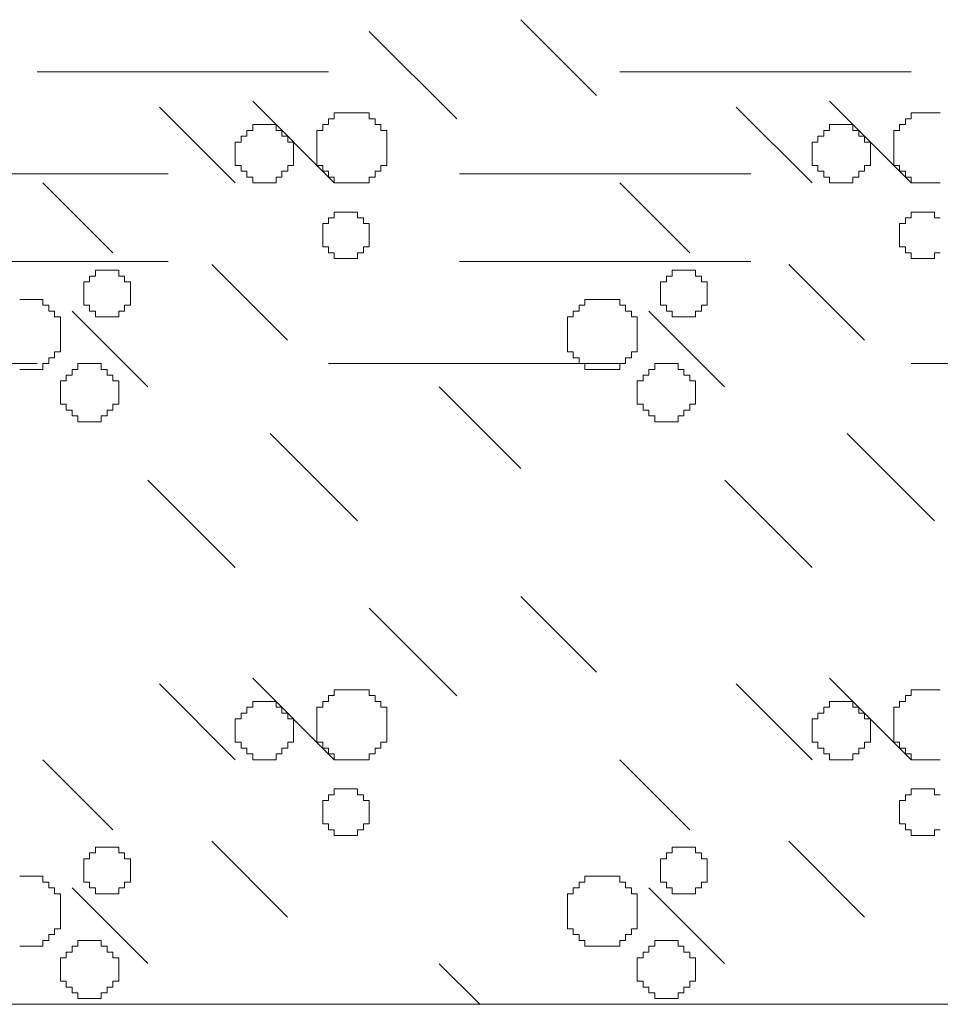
# Model space of a CAD drawing. Header units: millimetres. Extents: x -2274 to 12297, y -16157 to 26321.
# Tile 214 of 256: x -1425 to -1393, y 250 to 284. Entities that reach past the tile are written whole.
import ezdxf

# ---------------------------------------------------------------- set-up
doc = ezdxf.new("R2010")
doc.units = ezdxf.units.MM
doc.linetypes.add('4002', pattern=[2, 1, -1])
doc.layers.add('- niebieska cienka - izolacja', color=120, linetype='Continuous')
doc.layers.add('- niebieska gruba', color=161, linetype='Continuous')
doc.layers.add('DO USU', color=7, linetype='Continuous', true_color=0x969696)

msp = doc.modelspace()

# ---------------------------------------------------------------- linework, layer by layer
at = {"layer": '- niebieska cienka - izolacja', "color": 253, "linetype": 'Continuous', "lineweight": 13}
for p, q in [((-1407.397, 283.795), (-1404.797, 281.195)), ((-1407.397, 283.795), (-1404.797, 281.195)), ((-1412.595, 283.393), (-1409.595, 280.393)), ((-1412.595, 283.393), (-1409.595, 280.393)), ((-1416.595, 280.993), (-1413.795, 278.193)), ((-1416.595, 280.993), (-1413.795, 278.193)), ((-1396.795, 280.993), (-1393.995, 278.193)), ((-1396.795, 280.993), (-1393.995, 278.193)), ((-1419.797, 280.795), (-1417.197, 278.195)), ((-1419.797, 280.795), (-1417.197, 278.195)), ((-1413.795, 280.394), (-1413.795, 280.594)), ((-1413.795, 280.594), (-1413.595, 280.594)), ((-1413.595, 280.594), (-1413.395, 280.594)), ((-1413.395, 280.594), (-1413.195, 280.594)), ((-1413.195, 280.594), (-1412.995, 280.594)), ((-1412.995, 280.594), (-1412.795, 280.594)), ((-1412.795, 280.594), (-1412.595, 280.594)), ((-1412.595, 280.394), (-1412.595, 280.594)), ((-1399.997, 280.795), (-1397.397, 278.195)), ((-1399.997, 280.795), (-1397.397, 278.195)), ((-1393.995, 280.394), (-1393.995, 280.594)), ((-1393.995, 280.594), (-1393.795, 280.594)), ((-1393.795, 280.594), (-1393.595, 280.594)), ((-1393.595, 280.594), (-1393.395, 280.594)), ((-1393.395, 280.594), (-1393.195, 280.594)), ((-1393.195, 280.594), (-1392.995, 280.594)), ((-1416.595, 280.194), (-1416.395, 280.194)), ((-1416.595, 279.994), (-1416.595, 280.194)), ((-1416.395, 280.194), (-1416.195, 280.194)), ((-1416.195, 280.194), (-1415.995, 280.194)), ((-1415.995, 280.194), (-1415.795, 280.194)), ((-1415.795, 279.994), (-1415.795, 280.194)), ((-1414.195, 279.994), (-1414.195, 280.194)), ((-1414.195, 280.194), (-1413.995, 280.194)), ((-1413.995, 280.194), (-1413.995, 280.394)), ((-1413.995, 280.394), (-1413.795, 280.394)), ((-1412.595, 280.394), (-1412.395, 280.394)), ((-1412.395, 280.194), (-1412.395, 280.394)), ((-1412.395, 280.194), (-1412.195, 280.194)), ((-1412.195, 279.994), (-1412.195, 280.194)), ((-1396.795, 280.194), (-1396.595, 280.194)), ((-1396.795, 279.994), (-1396.795, 280.194)), ((-1396.595, 280.194), (-1396.395, 280.194)), ((-1396.395, 280.194), (-1396.195, 280.194)), ((-1396.195, 280.194), (-1395.995, 280.194)), ((-1395.995, 279.994), (-1395.995, 280.194)), ((-1394.395, 279.994), (-1394.395, 280.194)), ((-1394.395, 280.194), (-1394.195, 280.194)), ((-1394.195, 280.194), (-1394.195, 280.394)), ((-1394.195, 280.394), (-1393.995, 280.394)), ((-1416.795, 279.994), (-1416.595, 279.994)), ((-1416.795, 279.794), (-1416.795, 279.994)), ((-1415.795, 279.994), (-1415.595, 279.994)), ((-1415.595, 279.794), (-1415.595, 279.994)), ((-1414.395, 279.794), (-1414.395, 279.994)), ((-1414.395, 279.994), (-1414.195, 279.994)), ((-1412.195, 279.994), (-1411.995, 279.994)), ((-1411.995, 279.794), (-1411.995, 279.994)), ((-1396.995, 279.994), (-1396.795, 279.994)), ((-1396.995, 279.794), (-1396.995, 279.994)), ((-1395.995, 279.994), (-1395.795, 279.994)), ((-1395.795, 279.794), (-1395.795, 279.994)), ((-1394.595, 279.794), (-1394.595, 279.994)), ((-1394.595, 279.994), (-1394.395, 279.994)), ((-1417.195, 279.594), (-1416.995, 279.594)), ((-1417.195, 279.394), (-1417.195, 279.594)), ((-1416.995, 279.594), (-1416.995, 279.794)), ((-1416.995, 279.794), (-1416.795, 279.794)), ((-1415.595, 279.794), (-1415.395, 279.794)), ((-1415.395, 279.594), (-1415.395, 279.794)), ((-1415.395, 279.594), (-1415.195, 279.594)), ((-1415.195, 279.394), (-1415.195, 279.594)), ((-1414.395, 279.594), (-1414.395, 279.794)), ((-1414.395, 279.394), (-1414.395, 279.594)), ((-1411.995, 279.594), (-1411.995, 279.794)), ((-1411.995, 279.394), (-1411.995, 279.594)), ((-1397.395, 279.594), (-1397.195, 279.594)), ((-1397.395, 279.394), (-1397.395, 279.594)), ((-1397.195, 279.594), (-1397.195, 279.794)), ((-1397.195, 279.794), (-1396.995, 279.794)), ((-1395.795, 279.794), (-1395.595, 279.794)), ((-1395.595, 279.594), (-1395.595, 279.794)), ((-1395.595, 279.594), (-1395.395, 279.594)), ((-1395.395, 279.394), (-1395.395, 279.594)), ((-1394.595, 279.594), (-1394.595, 279.794)), ((-1394.595, 279.394), (-1394.595, 279.594)), ((-1417.195, 279.194), (-1417.195, 279.394)), ((-1417.195, 278.994), (-1417.195, 279.194)), ((-1415.195, 279.194), (-1415.195, 279.394)), ((-1415.195, 278.994), (-1415.195, 279.194)), ((-1414.395, 279.194), (-1414.395, 279.394)), ((-1414.395, 278.994), (-1414.395, 279.194)), ((-1411.995, 279.194), (-1411.995, 279.394)), ((-1411.995, 278.994), (-1411.995, 279.194)), ((-1397.395, 279.194), (-1397.395, 279.394)), ((-1397.395, 278.994), (-1397.395, 279.194)), ((-1395.395, 279.194), (-1395.395, 279.394)), ((-1395.395, 278.994), (-1395.395, 279.194)), ((-1394.595, 279.194), (-1394.595, 279.394)), ((-1394.595, 278.994), (-1394.595, 279.194)), ((-1417.195, 278.794), (-1417.195, 278.994)), ((-1415.195, 278.794), (-1415.195, 278.994)), ((-1414.395, 278.794), (-1414.395, 278.994)), ((-1411.995, 278.794), (-1411.995, 278.994)), ((-1397.395, 278.794), (-1397.395, 278.994)), ((-1395.395, 278.794), (-1395.395, 278.994)), ((-1394.595, 278.794), (-1394.595, 278.994)), ((-1417.195, 278.794), (-1416.995, 278.794)), ((-1416.995, 278.594), (-1416.995, 278.794)), ((-1416.995, 278.594), (-1416.795, 278.594)), ((-1416.795, 278.394), (-1416.795, 278.594)), ((-1415.595, 278.394), (-1415.595, 278.594)), ((-1415.595, 278.594), (-1415.395, 278.594)), ((-1415.395, 278.594), (-1415.395, 278.794)), ((-1415.395, 278.794), (-1415.195, 278.794)), ((-1414.395, 278.794), (-1414.195, 278.794)), ((-1414.195, 278.594), (-1414.195, 278.794)), ((-1414.195, 278.594), (-1413.995, 278.594)), ((-1413.995, 278.394), (-1413.995, 278.594)), ((-1412.395, 278.594), (-1412.195, 278.594)), ((-1412.395, 278.394), (-1412.395, 278.594)), ((-1412.195, 278.794), (-1411.995, 278.794)), ((-1412.195, 278.594), (-1412.195, 278.794)), ((-1397.395, 278.794), (-1397.195, 278.794)), ((-1397.195, 278.594), (-1397.195, 278.794)), ((-1397.195, 278.594), (-1396.995, 278.594)), ((-1396.995, 278.394), (-1396.995, 278.594)), ((-1395.795, 278.394), (-1395.795, 278.594)), ((-1395.795, 278.594), (-1395.595, 278.594)), ((-1395.595, 278.594), (-1395.595, 278.794)), ((-1395.595, 278.794), (-1395.395, 278.794)), ((-1394.595, 278.794), (-1394.395, 278.794)), ((-1394.395, 278.594), (-1394.395, 278.794)), ((-1394.395, 278.594), (-1394.195, 278.594)), ((-1394.195, 278.394), (-1394.195, 278.594)), ((-1423.795, 278.193), (-1421.395, 275.793)), ((-1423.795, 278.193), (-1421.395, 275.793)), ((-1416.795, 278.394), (-1416.595, 278.394)), ((-1416.595, 278.194), (-1416.595, 278.394)), ((-1416.595, 278.194), (-1416.395, 278.194)), ((-1416.395, 278.194), (-1416.195, 278.194)), ((-1416.195, 278.194), (-1415.995, 278.194)), ((-1415.995, 278.194), (-1415.795, 278.194)), ((-1415.795, 278.194), (-1415.795, 278.394)), ((-1415.795, 278.394), (-1415.595, 278.394)), ((-1413.995, 278.394), (-1413.795, 278.394)), ((-1413.795, 278.194), (-1413.795, 278.394)), ((-1413.795, 278.194), (-1413.595, 278.194)), ((-1413.595, 278.194), (-1413.395, 278.194)), ((-1413.395, 278.194), (-1413.195, 278.194)), ((-1413.195, 278.194), (-1412.995, 278.194)), ((-1412.995, 278.194), (-1412.795, 278.194)), ((-1412.795, 278.194), (-1412.595, 278.194)), ((-1412.595, 278.394), (-1412.395, 278.394)), ((-1412.595, 278.194), (-1412.595, 278.394)), ((-1403.995, 278.193), (-1401.595, 275.793)), ((-1403.995, 278.193), (-1401.595, 275.793)), ((-1396.995, 278.394), (-1396.795, 278.394)), ((-1396.795, 278.194), (-1396.795, 278.394)), ((-1396.795, 278.194), (-1396.595, 278.194)), ((-1396.595, 278.194), (-1396.395, 278.194)), ((-1396.395, 278.194), (-1396.195, 278.194)), ((-1396.195, 278.194), (-1395.995, 278.194)), ((-1395.995, 278.194), (-1395.995, 278.394)), ((-1395.995, 278.394), (-1395.795, 278.394)), ((-1394.195, 278.394), (-1393.995, 278.394)), ((-1393.995, 278.194), (-1393.995, 278.394)), ((-1393.995, 278.194), (-1393.795, 278.194)), ((-1393.795, 278.194), (-1393.595, 278.194)), ((-1393.595, 278.194), (-1393.395, 278.194)), ((-1393.395, 278.194), (-1393.195, 278.194)), ((-1393.195, 278.194), (-1392.995, 278.194)), ((-1413.795, 276.994), (-1413.795, 277.194)), ((-1413.795, 277.194), (-1413.595, 277.194)), ((-1413.595, 277.194), (-1413.395, 277.194)), ((-1413.395, 277.194), (-1413.195, 277.194)), ((-1413.195, 277.194), (-1412.995, 277.194)), ((-1412.995, 276.994), (-1412.995, 277.194)), ((-1393.995, 276.994), (-1393.995, 277.194)), ((-1393.995, 277.194), (-1393.795, 277.194)), ((-1393.795, 277.194), (-1393.595, 277.194)), ((-1393.595, 277.194), (-1393.395, 277.194)), ((-1393.395, 277.194), (-1393.195, 277.194)), ((-1393.195, 276.994), (-1393.195, 277.194)), ((-1414.195, 276.594), (-1414.195, 276.794)), ((-1414.195, 276.794), (-1413.995, 276.794)), ((-1413.995, 276.994), (-1413.795, 276.994)), ((-1413.995, 276.794), (-1413.995, 276.994)), ((-1412.995, 276.994), (-1412.795, 276.994)), ((-1412.795, 276.794), (-1412.795, 276.994)), ((-1412.795, 276.794), (-1412.595, 276.794)), ((-1412.595, 276.594), (-1412.595, 276.794)), ((-1394.395, 276.594), (-1394.395, 276.794)), ((-1394.395, 276.794), (-1394.195, 276.794)), ((-1394.195, 276.994), (-1393.995, 276.994)), ((-1394.195, 276.794), (-1394.195, 276.994)), ((-1393.195, 276.994), (-1392.995, 276.994)), ((-1414.195, 276.394), (-1414.195, 276.594)), ((-1412.595, 276.394), (-1412.595, 276.594)), ((-1394.395, 276.394), (-1394.395, 276.594)), ((-1414.195, 276.194), (-1414.195, 276.394)), ((-1414.195, 275.994), (-1414.195, 276.194)), ((-1412.595, 276.194), (-1412.595, 276.394)), ((-1412.595, 275.994), (-1412.595, 276.194)), ((-1394.395, 276.194), (-1394.395, 276.394)), ((-1394.395, 275.994), (-1394.395, 276.194)), ((-1414.195, 275.994), (-1413.995, 275.994)), ((-1413.995, 275.794), (-1413.995, 275.994)), ((-1413.995, 275.794), (-1413.795, 275.794)), ((-1413.795, 275.594), (-1413.795, 275.794)), ((-1412.995, 275.794), (-1412.795, 275.794)), ((-1412.995, 275.594), (-1412.995, 275.794)), ((-1412.795, 275.994), (-1412.595, 275.994)), ((-1412.795, 275.794), (-1412.795, 275.994)), ((-1394.395, 275.994), (-1394.195, 275.994)), ((-1394.195, 275.794), (-1394.195, 275.994)), ((-1394.195, 275.794), (-1393.995, 275.794)), ((-1393.995, 275.594), (-1393.995, 275.794)), ((-1393.195, 275.794), (-1392.995, 275.794)), ((-1393.195, 275.594), (-1393.195, 275.794)), ((-1413.795, 275.594), (-1413.595, 275.594)), ((-1413.595, 275.594), (-1413.395, 275.594)), ((-1413.395, 275.594), (-1413.195, 275.594)), ((-1413.195, 275.594), (-1412.995, 275.594)), ((-1393.995, 275.594), (-1393.795, 275.594)), ((-1393.795, 275.594), (-1393.595, 275.594)), ((-1393.595, 275.594), (-1393.395, 275.594)), ((-1393.395, 275.594), (-1393.195, 275.594)), ((-1421.995, 274.994), (-1421.995, 275.194)), ((-1421.995, 275.194), (-1421.795, 275.194)), ((-1421.795, 275.194), (-1421.595, 275.194)), ((-1421.595, 275.194), (-1421.395, 275.194)), ((-1421.395, 275.194), (-1421.195, 275.194)), ((-1421.195, 274.994), (-1421.195, 275.194)), ((-1417.997, 275.395), (-1415.397, 272.795)), ((-1417.997, 275.395), (-1415.397, 272.795)), ((-1402.195, 274.994), (-1402.195, 275.194)), ((-1402.195, 275.194), (-1401.995, 275.194)), ((-1401.995, 275.194), (-1401.795, 275.194)), ((-1401.795, 275.194), (-1401.595, 275.194)), ((-1401.595, 275.194), (-1401.395, 275.194)), ((-1401.395, 274.994), (-1401.395, 275.194)), ((-1398.197, 275.395), (-1395.597, 272.795)), ((-1398.197, 275.395), (-1395.597, 272.795)), ((-1422.395, 274.594), (-1422.395, 274.794)), ((-1422.395, 274.794), (-1422.195, 274.794)), ((-1422.195, 274.994), (-1421.995, 274.994)), ((-1422.195, 274.794), (-1422.195, 274.994)), ((-1421.195, 274.994), (-1420.995, 274.994)), ((-1420.995, 274.794), (-1420.995, 274.994)), ((-1420.995, 274.794), (-1420.795, 274.794)), ((-1420.795, 274.594), (-1420.795, 274.794)), ((-1402.595, 274.594), (-1402.595, 274.794)), ((-1402.595, 274.794), (-1402.395, 274.794)), ((-1402.395, 274.994), (-1402.195, 274.994)), ((-1402.395, 274.794), (-1402.395, 274.994)), ((-1401.395, 274.994), (-1401.195, 274.994)), ((-1401.195, 274.794), (-1401.195, 274.994)), ((-1401.195, 274.794), (-1400.995, 274.794)), ((-1400.995, 274.594), (-1400.995, 274.794)), ((-1422.395, 274.394), (-1422.395, 274.594)), ((-1420.795, 274.394), (-1420.795, 274.594)), ((-1402.595, 274.394), (-1402.595, 274.594)), ((-1400.995, 274.394), (-1400.995, 274.594)), ((-1424.595, 274.194), (-1424.395, 274.194)), ((-1424.395, 274.194), (-1424.195, 274.194)), ((-1424.195, 274.194), (-1423.995, 274.194)), ((-1423.995, 274.194), (-1423.795, 274.194)), ((-1423.795, 273.994), (-1423.795, 274.194)), ((-1422.395, 274.194), (-1422.395, 274.394)), ((-1422.395, 273.994), (-1422.395, 274.194)), ((-1420.795, 274.194), (-1420.795, 274.394)), ((-1420.795, 273.994), (-1420.795, 274.194)), ((-1405.195, 273.994), (-1405.195, 274.194)), ((-1405.195, 274.194), (-1404.995, 274.194)), ((-1404.995, 274.194), (-1404.795, 274.194)), ((-1404.795, 274.194), (-1404.595, 274.194)), ((-1404.595, 274.194), (-1404.395, 274.194)), ((-1404.395, 274.194), (-1404.195, 274.194)), ((-1404.195, 274.194), (-1403.995, 274.194)), ((-1403.995, 273.994), (-1403.995, 274.194)), ((-1402.595, 274.194), (-1402.595, 274.394)), ((-1402.595, 273.994), (-1402.595, 274.194)), ((-1400.995, 274.194), (-1400.995, 274.394)), ((-1400.995, 273.994), (-1400.995, 274.194)), ((-1423.795, 273.994), (-1423.595, 273.994)), ((-1423.595, 273.794), (-1423.595, 273.994)), ((-1423.595, 273.794), (-1423.395, 273.794)), ((-1423.395, 273.594), (-1423.395, 273.794)), ((-1422.797, 273.795), (-1420.197, 271.195)), ((-1422.797, 273.795), (-1420.197, 271.195)), ((-1422.395, 273.994), (-1422.195, 273.994)), ((-1422.195, 273.794), (-1422.195, 273.994)), ((-1422.195, 273.794), (-1421.995, 273.794)), ((-1421.995, 273.594), (-1421.995, 273.794)), ((-1421.195, 273.794), (-1420.995, 273.794)), ((-1421.195, 273.594), (-1421.195, 273.794)), ((-1420.995, 273.994), (-1420.795, 273.994)), ((-1420.995, 273.794), (-1420.995, 273.994)), ((-1405.595, 273.594), (-1405.595, 273.794)), ((-1405.595, 273.794), (-1405.395, 273.794)), ((-1405.395, 273.794), (-1405.395, 273.994)), ((-1405.395, 273.994), (-1405.195, 273.994)), ((-1403.995, 273.994), (-1403.795, 273.994)), ((-1403.795, 273.794), (-1403.795, 273.994)), ((-1403.795, 273.794), (-1403.595, 273.794)), ((-1403.595, 273.594), (-1403.595, 273.794)), ((-1402.997, 273.795), (-1400.397, 271.195)), ((-1402.997, 273.795), (-1400.397, 271.195)), ((-1402.595, 273.994), (-1402.395, 273.994)), ((-1402.395, 273.794), (-1402.395, 273.994)), ((-1402.395, 273.794), (-1402.195, 273.794)), ((-1402.195, 273.594), (-1402.195, 273.794)), ((-1401.395, 273.794), (-1401.195, 273.794)), ((-1401.395, 273.594), (-1401.395, 273.794)), ((-1401.195, 273.994), (-1400.995, 273.994)), ((-1401.195, 273.794), (-1401.195, 273.994)), ((-1423.395, 273.594), (-1423.195, 273.594)), ((-1423.195, 273.394), (-1423.195, 273.594)), ((-1421.995, 273.594), (-1421.795, 273.594)), ((-1421.795, 273.594), (-1421.595, 273.594)), ((-1421.595, 273.594), (-1421.395, 273.594)), ((-1421.395, 273.594), (-1421.195, 273.594)), ((-1405.795, 273.394), (-1405.795, 273.594)), ((-1405.795, 273.594), (-1405.595, 273.594)), ((-1403.595, 273.594), (-1403.395, 273.594)), ((-1403.395, 273.394), (-1403.395, 273.594)), ((-1402.195, 273.594), (-1401.995, 273.594)), ((-1401.995, 273.594), (-1401.795, 273.594)), ((-1401.795, 273.594), (-1401.595, 273.594)), ((-1401.595, 273.594), (-1401.395, 273.594)), ((-1423.195, 273.194), (-1423.195, 273.394)), ((-1423.195, 272.994), (-1423.195, 273.194)), ((-1405.795, 273.194), (-1405.795, 273.394)), ((-1405.795, 272.994), (-1405.795, 273.194)), ((-1403.395, 273.194), (-1403.395, 273.394)), ((-1403.395, 272.994), (-1403.395, 273.194)), ((-1423.195, 272.794), (-1423.195, 272.994)), ((-1423.195, 272.594), (-1423.195, 272.794)), ((-1405.795, 272.794), (-1405.795, 272.994)), ((-1405.795, 272.594), (-1405.795, 272.794)), ((-1403.395, 272.794), (-1403.395, 272.994)), ((-1403.395, 272.594), (-1403.395, 272.794)), ((-1423.395, 272.394), (-1423.195, 272.394)), ((-1423.395, 272.194), (-1423.395, 272.394)), ((-1423.195, 272.394), (-1423.195, 272.594)), ((-1405.795, 272.394), (-1405.795, 272.594)), ((-1405.795, 272.394), (-1405.595, 272.394)), ((-1405.595, 272.194), (-1405.595, 272.394)), ((-1403.595, 272.394), (-1403.395, 272.394)), ((-1403.595, 272.194), (-1403.595, 272.394)), ((-1403.395, 272.394), (-1403.395, 272.594)), ((-1423.595, 272.194), (-1423.395, 272.194)), ((-1423.595, 271.994), (-1423.595, 272.194)), ((-1405.595, 272.194), (-1405.395, 272.194)), ((-1405.395, 271.994), (-1405.395, 272.194)), ((-1403.795, 272.194), (-1403.595, 272.194)), ((-1403.795, 271.994), (-1403.795, 272.194)), ((-1424.595, 271.794), (-1424.395, 271.794)), ((-1424.395, 271.794), (-1424.195, 271.794)), ((-1424.195, 271.794), (-1423.995, 271.794)), ((-1423.995, 271.794), (-1423.795, 271.794)), ((-1423.795, 271.994), (-1423.595, 271.994)), ((-1423.795, 271.794), (-1423.795, 271.994)), ((-1422.795, 271.794), (-1422.595, 271.794)), ((-1422.795, 271.594), (-1422.795, 271.794)), ((-1422.595, 271.994), (-1422.395, 271.994)), ((-1422.595, 271.794), (-1422.595, 271.994)), ((-1422.395, 271.994), (-1422.195, 271.994)), ((-1422.195, 271.994), (-1421.995, 271.994)), ((-1421.995, 271.994), (-1421.795, 271.994)), ((-1421.795, 271.794), (-1421.795, 271.994)), ((-1421.795, 271.794), (-1421.595, 271.794)), ((-1421.595, 271.594), (-1421.595, 271.794)), ((-1405.395, 271.994), (-1405.195, 271.994)), ((-1405.195, 271.794), (-1405.195, 271.994)), ((-1405.195, 271.794), (-1404.995, 271.794)), ((-1404.995, 271.794), (-1404.795, 271.794)), ((-1404.795, 271.794), (-1404.595, 271.794)), ((-1404.595, 271.794), (-1404.395, 271.794)), ((-1404.395, 271.794), (-1404.195, 271.794)), ((-1404.195, 271.794), (-1403.995, 271.794)), ((-1403.995, 271.994), (-1403.795, 271.994)), ((-1403.995, 271.794), (-1403.995, 271.994)), ((-1402.995, 271.794), (-1402.795, 271.794)), ((-1402.995, 271.594), (-1402.995, 271.794)), ((-1402.795, 271.994), (-1402.595, 271.994)), ((-1402.795, 271.794), (-1402.795, 271.994)), ((-1402.595, 271.994), (-1402.395, 271.994)), ((-1402.395, 271.994), (-1402.195, 271.994)), ((-1402.195, 271.994), (-1401.995, 271.994)), ((-1401.995, 271.794), (-1401.995, 271.994)), ((-1401.995, 271.794), (-1401.795, 271.794)), ((-1401.795, 271.594), (-1401.795, 271.794)), ((-1423.195, 271.394), (-1422.995, 271.394)), ((-1423.195, 271.194), (-1423.195, 271.394)), ((-1422.995, 271.394), (-1422.995, 271.594)), ((-1422.995, 271.594), (-1422.795, 271.594)), ((-1421.595, 271.594), (-1421.395, 271.594)), ((-1421.395, 271.394), (-1421.395, 271.594)), ((-1421.395, 271.394), (-1421.195, 271.394)), ((-1421.195, 271.194), (-1421.195, 271.394)), ((-1403.395, 271.394), (-1403.195, 271.394)), ((-1403.395, 271.194), (-1403.395, 271.394)), ((-1403.195, 271.394), (-1403.195, 271.594)), ((-1403.195, 271.594), (-1402.995, 271.594)), ((-1401.795, 271.594), (-1401.595, 271.594)), ((-1401.595, 271.394), (-1401.595, 271.594)), ((-1401.595, 271.394), (-1401.395, 271.394)), ((-1401.395, 271.194), (-1401.395, 271.394)), ((-1423.195, 270.994), (-1423.195, 271.194)), ((-1421.195, 270.994), (-1421.195, 271.194)), ((-1410.195, 271.193), (-1407.395, 268.393)), ((-1410.195, 271.193), (-1407.395, 268.393)), ((-1403.395, 270.994), (-1403.395, 271.194)), ((-1401.395, 270.994), (-1401.395, 271.194)), ((-1423.195, 270.794), (-1423.195, 270.994)), ((-1423.195, 270.594), (-1423.195, 270.794)), ((-1421.195, 270.794), (-1421.195, 270.994)), ((-1421.195, 270.594), (-1421.195, 270.794)), ((-1403.395, 270.794), (-1403.395, 270.994)), ((-1403.395, 270.594), (-1403.395, 270.794)), ((-1401.395, 270.794), (-1401.395, 270.994)), ((-1401.395, 270.594), (-1401.395, 270.794)), ((-1423.195, 270.594), (-1422.995, 270.594)), ((-1422.995, 270.394), (-1422.995, 270.594)), ((-1422.995, 270.394), (-1422.795, 270.394)), ((-1422.795, 270.194), (-1422.795, 270.394)), ((-1421.595, 270.194), (-1421.595, 270.394)), ((-1421.595, 270.394), (-1421.395, 270.394)), ((-1421.395, 270.394), (-1421.395, 270.594)), ((-1421.395, 270.594), (-1421.195, 270.594)), ((-1403.395, 270.594), (-1403.195, 270.594)), ((-1403.195, 270.394), (-1403.195, 270.594)), ((-1403.195, 270.394), (-1402.995, 270.394)), ((-1402.995, 270.194), (-1402.995, 270.394)), ((-1401.795, 270.194), (-1401.795, 270.394)), ((-1401.795, 270.394), (-1401.595, 270.394)), ((-1401.595, 270.394), (-1401.595, 270.594)), ((-1401.595, 270.594), (-1401.395, 270.594)), ((-1422.795, 270.194), (-1422.595, 270.194)), ((-1422.595, 269.994), (-1422.595, 270.194)), ((-1421.795, 269.994), (-1421.795, 270.194)), ((-1421.795, 270.194), (-1421.595, 270.194)), ((-1402.995, 270.194), (-1402.795, 270.194)), ((-1402.795, 269.994), (-1402.795, 270.194)), ((-1401.995, 269.994), (-1401.995, 270.194)), ((-1401.995, 270.194), (-1401.795, 270.194)), ((-1422.595, 269.994), (-1422.395, 269.994)), ((-1422.395, 269.994), (-1422.195, 269.994)), ((-1422.195, 269.994), (-1421.995, 269.994)), ((-1421.995, 269.994), (-1421.795, 269.994)), ((-1402.795, 269.994), (-1402.595, 269.994)), ((-1402.595, 269.994), (-1402.395, 269.994)), ((-1402.395, 269.994), (-1402.195, 269.994)), ((-1402.195, 269.994), (-1401.995, 269.994)), ((-1415.995, 269.593), (-1412.995, 266.593)), ((-1415.995, 269.593), (-1412.995, 266.593)), ((-1396.195, 269.593), (-1393.195, 266.593)), ((-1396.195, 269.593), (-1393.195, 266.593)), ((-1420.195, 267.993), (-1417.195, 264.993)), ((-1420.195, 267.993), (-1417.195, 264.993)), ((-1400.395, 267.993), (-1397.395, 264.993)), ((-1400.395, 267.993), (-1397.395, 264.993)), ((-1407.397, 263.995), (-1404.797, 261.395)), ((-1407.397, 263.995), (-1404.797, 261.395)), ((-1412.595, 263.593), (-1409.595, 260.593)), ((-1412.595, 263.593), (-1409.595, 260.593)), ((-1419.797, 260.995), (-1417.197, 258.395)), ((-1419.797, 260.995), (-1417.197, 258.395)), ((-1416.595, 261.193), (-1413.795, 258.393)), ((-1416.595, 261.193), (-1413.795, 258.393)), ((-1399.997, 260.995), (-1397.397, 258.395)), ((-1399.997, 260.995), (-1397.397, 258.395)), ((-1396.795, 261.193), (-1393.995, 258.393)), ((-1396.795, 261.193), (-1393.995, 258.393)), ((-1413.995, 260.394), (-1413.995, 260.594)), ((-1413.995, 260.594), (-1413.795, 260.594)), ((-1413.795, 260.594), (-1413.795, 260.794)), ((-1413.795, 260.794), (-1413.595, 260.794)), ((-1413.595, 260.794), (-1413.395, 260.794)), ((-1413.395, 260.794), (-1413.195, 260.794)), ((-1413.195, 260.794), (-1412.995, 260.794)), ((-1412.995, 260.794), (-1412.795, 260.794)), ((-1412.795, 260.794), (-1412.595, 260.794)), ((-1412.595, 260.594), (-1412.595, 260.794)), ((-1412.595, 260.594), (-1412.395, 260.594)), ((-1412.395, 260.394), (-1412.395, 260.594)), ((-1394.195, 260.394), (-1394.195, 260.594)), ((-1394.195, 260.594), (-1393.995, 260.594)), ((-1393.995, 260.594), (-1393.995, 260.794)), ((-1393.995, 260.794), (-1393.795, 260.794)), ((-1393.795, 260.794), (-1393.595, 260.794)), ((-1393.595, 260.794), (-1393.395, 260.794)), ((-1393.395, 260.794), (-1393.195, 260.794)), ((-1393.195, 260.794), (-1392.995, 260.794)), ((-1416.595, 260.394), (-1416.395, 260.394)), ((-1416.595, 260.194), (-1416.595, 260.394)), ((-1416.395, 260.394), (-1416.195, 260.394)), ((-1416.195, 260.394), (-1415.995, 260.394)), ((-1415.995, 260.394), (-1415.795, 260.394)), ((-1415.795, 260.194), (-1415.795, 260.394)), ((-1414.195, 260.194), (-1414.195, 260.394)), ((-1414.195, 260.394), (-1413.995, 260.394)), ((-1412.395, 260.394), (-1412.195, 260.394)), ((-1412.195, 260.194), (-1412.195, 260.394)), ((-1396.795, 260.394), (-1396.595, 260.394)), ((-1396.795, 260.194), (-1396.795, 260.394)), ((-1396.595, 260.394), (-1396.395, 260.394)), ((-1396.395, 260.394), (-1396.195, 260.394)), ((-1396.195, 260.394), (-1395.995, 260.394)), ((-1395.995, 260.194), (-1395.995, 260.394)), ((-1394.395, 260.194), (-1394.395, 260.394)), ((-1394.395, 260.394), (-1394.195, 260.394)), ((-1416.995, 259.794), (-1416.995, 259.994)), ((-1416.995, 259.994), (-1416.795, 259.994)), ((-1416.795, 260.194), (-1416.595, 260.194)), ((-1416.795, 259.994), (-1416.795, 260.194)), ((-1415.795, 260.194), (-1415.595, 260.194)), ((-1415.595, 259.994), (-1415.595, 260.194)), ((-1415.595, 259.994), (-1415.395, 259.994)), ((-1415.395, 259.794), (-1415.395, 259.994)), ((-1414.395, 259.994), (-1414.395, 260.194)), ((-1414.395, 260.194), (-1414.195, 260.194)), ((-1414.395, 259.794), (-1414.395, 259.994)), ((-1412.195, 260.194), (-1411.995, 260.194)), ((-1411.995, 259.994), (-1411.995, 260.194)), ((-1411.995, 259.794), (-1411.995, 259.994)), ((-1397.195, 259.794), (-1397.195, 259.994)), ((-1397.195, 259.994), (-1396.995, 259.994)), ((-1396.995, 260.194), (-1396.795, 260.194)), ((-1396.995, 259.994), (-1396.995, 260.194)), ((-1395.995, 260.194), (-1395.795, 260.194)), ((-1395.795, 259.994), (-1395.795, 260.194)), ((-1395.795, 259.994), (-1395.595, 259.994)), ((-1395.595, 259.794), (-1395.595, 259.994)), ((-1394.595, 259.994), (-1394.595, 260.194)), ((-1394.595, 260.194), (-1394.395, 260.194)), ((-1394.595, 259.794), (-1394.595, 259.994)), ((-1417.195, 259.794), (-1416.995, 259.794)), ((-1417.195, 259.594), (-1417.195, 259.794)), ((-1417.195, 259.394), (-1417.195, 259.594)), ((-1415.395, 259.794), (-1415.195, 259.794)), ((-1415.195, 259.594), (-1415.195, 259.794)), ((-1415.195, 259.394), (-1415.195, 259.594)), ((-1414.395, 259.594), (-1414.395, 259.794)), ((-1414.395, 259.394), (-1414.395, 259.594)), ((-1411.995, 259.594), (-1411.995, 259.794)), ((-1411.995, 259.394), (-1411.995, 259.594)), ((-1397.395, 259.794), (-1397.195, 259.794)), ((-1397.395, 259.594), (-1397.395, 259.794)), ((-1397.395, 259.394), (-1397.395, 259.594)), ((-1395.595, 259.794), (-1395.395, 259.794)), ((-1395.395, 259.594), (-1395.395, 259.794)), ((-1395.395, 259.394), (-1395.395, 259.594)), ((-1394.595, 259.594), (-1394.595, 259.794)), ((-1394.595, 259.394), (-1394.595, 259.594)), ((-1417.195, 259.194), (-1417.195, 259.394)), ((-1415.195, 259.194), (-1415.195, 259.394)), ((-1414.395, 259.194), (-1414.395, 259.394)), ((-1411.995, 259.194), (-1411.995, 259.394)), ((-1397.395, 259.194), (-1397.395, 259.394)), ((-1395.395, 259.194), (-1395.395, 259.394)), ((-1394.595, 259.194), (-1394.595, 259.394)), ((-1417.195, 258.994), (-1417.195, 259.194)), ((-1417.195, 258.994), (-1416.995, 258.994)), ((-1416.995, 258.794), (-1416.995, 258.994)), ((-1415.395, 258.794), (-1415.395, 258.994)), ((-1415.395, 258.994), (-1415.195, 258.994)), ((-1415.195, 258.994), (-1415.195, 259.194)), ((-1414.395, 258.994), (-1414.395, 259.194)), ((-1414.395, 258.994), (-1414.195, 258.994)), ((-1414.195, 258.794), (-1414.195, 258.994)), ((-1412.195, 258.994), (-1411.995, 258.994)), ((-1412.195, 258.794), (-1412.195, 258.994)), ((-1411.995, 258.994), (-1411.995, 259.194)), ((-1397.395, 258.994), (-1397.395, 259.194)), ((-1397.395, 258.994), (-1397.195, 258.994)), ((-1397.195, 258.794), (-1397.195, 258.994)), ((-1395.595, 258.794), (-1395.595, 258.994)), ((-1395.595, 258.994), (-1395.395, 258.994)), ((-1395.395, 258.994), (-1395.395, 259.194)), ((-1394.595, 258.994), (-1394.595, 259.194)), ((-1394.595, 258.994), (-1394.395, 258.994)), ((-1394.395, 258.794), (-1394.395, 258.994)), ((-1416.995, 258.794), (-1416.795, 258.794)), ((-1416.795, 258.594), (-1416.795, 258.794)), ((-1416.795, 258.594), (-1416.595, 258.594)), ((-1416.595, 258.394), (-1416.595, 258.594)), ((-1415.795, 258.394), (-1415.795, 258.594)), ((-1415.795, 258.594), (-1415.595, 258.594)), ((-1415.595, 258.594), (-1415.595, 258.794)), ((-1415.595, 258.794), (-1415.395, 258.794)), ((-1414.195, 258.794), (-1413.995, 258.794)), ((-1413.995, 258.594), (-1413.995, 258.794)), ((-1413.995, 258.594), (-1413.795, 258.594)), ((-1413.795, 258.394), (-1413.795, 258.594)), ((-1412.595, 258.594), (-1412.395, 258.594)), ((-1412.595, 258.394), (-1412.595, 258.594)), ((-1412.395, 258.794), (-1412.195, 258.794)), ((-1412.395, 258.594), (-1412.395, 258.794)), ((-1397.195, 258.794), (-1396.995, 258.794)), ((-1396.995, 258.594), (-1396.995, 258.794)), ((-1396.995, 258.594), (-1396.795, 258.594)), ((-1396.795, 258.394), (-1396.795, 258.594)), ((-1395.995, 258.394), (-1395.995, 258.594)), ((-1395.995, 258.594), (-1395.795, 258.594)), ((-1395.795, 258.594), (-1395.795, 258.794)), ((-1395.795, 258.794), (-1395.595, 258.794)), ((-1394.395, 258.794), (-1394.195, 258.794)), ((-1394.195, 258.594), (-1394.195, 258.794)), ((-1394.195, 258.594), (-1393.995, 258.594)), ((-1393.995, 258.394), (-1393.995, 258.594)), ((-1423.795, 258.393), (-1421.395, 255.993)), ((-1423.795, 258.393), (-1421.395, 255.993)), ((-1416.595, 258.394), (-1416.395, 258.394)), ((-1416.395, 258.394), (-1416.195, 258.394)), ((-1416.195, 258.394), (-1415.995, 258.394)), ((-1415.995, 258.394), (-1415.795, 258.394)), ((-1413.795, 258.394), (-1413.595, 258.394)), ((-1413.595, 258.394), (-1413.395, 258.394)), ((-1413.395, 258.394), (-1413.195, 258.394)), ((-1413.195, 258.394), (-1412.995, 258.394)), ((-1412.995, 258.394), (-1412.795, 258.394)), ((-1412.795, 258.394), (-1412.595, 258.394)), ((-1403.995, 258.393), (-1401.595, 255.993)), ((-1403.995, 258.393), (-1401.595, 255.993)), ((-1396.795, 258.394), (-1396.595, 258.394)), ((-1396.595, 258.394), (-1396.395, 258.394)), ((-1396.395, 258.394), (-1396.195, 258.394)), ((-1396.195, 258.394), (-1395.995, 258.394)), ((-1393.995, 258.394), (-1393.795, 258.394)), ((-1393.795, 258.394), (-1393.595, 258.394)), ((-1393.595, 258.394), (-1393.395, 258.394)), ((-1393.395, 258.394), (-1393.195, 258.394)), ((-1393.195, 258.394), (-1392.995, 258.394)), ((-1413.995, 257.194), (-1413.795, 257.194)), ((-1413.995, 256.994), (-1413.995, 257.194)), ((-1413.795, 257.194), (-1413.795, 257.394)), ((-1413.795, 257.394), (-1413.595, 257.394)), ((-1413.595, 257.394), (-1413.395, 257.394)), ((-1413.395, 257.394), (-1413.195, 257.394)), ((-1413.195, 257.394), (-1412.995, 257.394)), ((-1412.995, 257.194), (-1412.995, 257.394)), ((-1412.995, 257.194), (-1412.795, 257.194)), ((-1412.795, 256.994), (-1412.795, 257.194)), ((-1394.195, 257.194), (-1393.995, 257.194)), ((-1394.195, 256.994), (-1394.195, 257.194)), ((-1393.995, 257.194), (-1393.995, 257.394)), ((-1393.995, 257.394), (-1393.795, 257.394)), ((-1393.795, 257.394), (-1393.595, 257.394)), ((-1393.595, 257.394), (-1393.395, 257.394)), ((-1393.395, 257.394), (-1393.195, 257.394)), ((-1393.195, 257.194), (-1393.195, 257.394)), ((-1393.195, 257.194), (-1392.995, 257.194)), ((-1414.195, 256.794), (-1414.195, 256.994)), ((-1414.195, 256.994), (-1413.995, 256.994)), ((-1412.795, 256.994), (-1412.595, 256.994)), ((-1412.595, 256.794), (-1412.595, 256.994)), ((-1394.395, 256.794), (-1394.395, 256.994)), ((-1394.395, 256.994), (-1394.195, 256.994)), ((-1414.195, 256.594), (-1414.195, 256.794)), ((-1414.195, 256.394), (-1414.195, 256.594)), ((-1412.595, 256.594), (-1412.595, 256.794)), ((-1412.595, 256.394), (-1412.595, 256.594)), ((-1394.395, 256.594), (-1394.395, 256.794)), ((-1394.395, 256.394), (-1394.395, 256.594)), ((-1414.195, 256.194), (-1414.195, 256.394)), ((-1414.195, 256.194), (-1413.995, 256.194)), ((-1413.995, 255.994), (-1413.995, 256.194)), ((-1412.795, 256.194), (-1412.595, 256.194)), ((-1412.795, 255.994), (-1412.795, 256.194)), ((-1412.595, 256.194), (-1412.595, 256.394)), ((-1394.395, 256.194), (-1394.395, 256.394)), ((-1394.395, 256.194), (-1394.195, 256.194)), ((-1394.195, 255.994), (-1394.195, 256.194)), ((-1413.995, 255.994), (-1413.795, 255.994)), ((-1413.795, 255.794), (-1413.795, 255.994)), ((-1412.995, 255.994), (-1412.795, 255.994)), ((-1412.995, 255.794), (-1412.995, 255.994)), ((-1394.195, 255.994), (-1393.995, 255.994)), ((-1393.995, 255.794), (-1393.995, 255.994)), ((-1393.195, 255.994), (-1392.995, 255.994)), ((-1393.195, 255.794), (-1393.195, 255.994)), ((-1417.997, 255.595), (-1415.397, 252.995)), ((-1417.997, 255.595), (-1415.397, 252.995)), ((-1413.795, 255.794), (-1413.595, 255.794)), ((-1413.595, 255.794), (-1413.395, 255.794)), ((-1413.395, 255.794), (-1413.195, 255.794)), ((-1413.195, 255.794), (-1412.995, 255.794)), ((-1398.197, 255.595), (-1395.597, 252.995)), ((-1398.197, 255.595), (-1395.597, 252.995)), ((-1393.995, 255.794), (-1393.795, 255.794)), ((-1393.795, 255.794), (-1393.595, 255.794)), ((-1393.595, 255.794), (-1393.395, 255.794)), ((-1393.395, 255.794), (-1393.195, 255.794)), ((-1422.195, 255.194), (-1421.995, 255.194)), ((-1422.195, 254.994), (-1422.195, 255.194)), ((-1421.995, 255.194), (-1421.995, 255.394)), ((-1421.995, 255.394), (-1421.795, 255.394)), ((-1421.795, 255.394), (-1421.595, 255.394)), ((-1421.595, 255.394), (-1421.395, 255.394)), ((-1421.395, 255.394), (-1421.195, 255.394)), ((-1421.195, 255.194), (-1421.195, 255.394)), ((-1421.195, 255.194), (-1420.995, 255.194)), ((-1420.995, 254.994), (-1420.995, 255.194)), ((-1402.395, 255.194), (-1402.195, 255.194)), ((-1402.395, 254.994), (-1402.395, 255.194)), ((-1402.195, 255.194), (-1402.195, 255.394)), ((-1402.195, 255.394), (-1401.995, 255.394)), ((-1401.995, 255.394), (-1401.795, 255.394)), ((-1401.795, 255.394), (-1401.595, 255.394)), ((-1401.595, 255.394), (-1401.395, 255.394)), ((-1401.395, 255.194), (-1401.395, 255.394)), ((-1401.395, 255.194), (-1401.195, 255.194)), ((-1401.195, 254.994), (-1401.195, 255.194)), ((-1422.395, 254.794), (-1422.395, 254.994)), ((-1422.395, 254.994), (-1422.195, 254.994)), ((-1420.995, 254.994), (-1420.795, 254.994)), ((-1420.795, 254.794), (-1420.795, 254.994)), ((-1402.595, 254.794), (-1402.595, 254.994)), ((-1402.595, 254.994), (-1402.395, 254.994)), ((-1401.195, 254.994), (-1400.995, 254.994)), ((-1400.995, 254.794), (-1400.995, 254.994)), ((-1422.395, 254.594), (-1422.395, 254.794)), ((-1422.395, 254.394), (-1422.395, 254.594)), ((-1420.795, 254.594), (-1420.795, 254.794)), ((-1420.795, 254.394), (-1420.795, 254.594)), ((-1402.595, 254.594), (-1402.595, 254.794)), ((-1402.595, 254.394), (-1402.595, 254.594)), ((-1400.995, 254.594), (-1400.995, 254.794)), ((-1400.995, 254.394), (-1400.995, 254.594)), ((-1424.595, 254.394), (-1424.395, 254.394)), ((-1424.395, 254.394), (-1424.195, 254.394)), ((-1424.195, 254.394), (-1423.995, 254.394)), ((-1423.995, 254.394), (-1423.795, 254.394)), ((-1423.795, 254.194), (-1423.795, 254.394)), ((-1423.795, 254.194), (-1423.595, 254.194)), ((-1423.595, 253.994), (-1423.595, 254.194)), ((-1422.395, 254.194), (-1422.395, 254.394)), ((-1422.395, 254.194), (-1422.195, 254.194)), ((-1422.195, 253.994), (-1422.195, 254.194)), ((-1420.995, 254.194), (-1420.795, 254.194)), ((-1420.995, 253.994), (-1420.995, 254.194)), ((-1420.795, 254.194), (-1420.795, 254.394)), ((-1405.395, 253.994), (-1405.395, 254.194)), ((-1405.395, 254.194), (-1405.195, 254.194)), ((-1405.195, 254.194), (-1405.195, 254.394)), ((-1405.195, 254.394), (-1404.995, 254.394)), ((-1404.995, 254.394), (-1404.795, 254.394)), ((-1404.795, 254.394), (-1404.595, 254.394)), ((-1404.595, 254.394), (-1404.395, 254.394)), ((-1404.395, 254.394), (-1404.195, 254.394)), ((-1404.195, 254.394), (-1403.995, 254.394)), ((-1403.995, 254.194), (-1403.995, 254.394)), ((-1403.995, 254.194), (-1403.795, 254.194)), ((-1403.795, 253.994), (-1403.795, 254.194)), ((-1402.595, 254.194), (-1402.595, 254.394)), ((-1402.595, 254.194), (-1402.395, 254.194)), ((-1402.395, 253.994), (-1402.395, 254.194)), ((-1401.195, 254.194), (-1400.995, 254.194)), ((-1401.195, 253.994), (-1401.195, 254.194)), ((-1400.995, 254.194), (-1400.995, 254.394)), ((-1423.595, 253.994), (-1423.395, 253.994)), ((-1423.395, 253.794), (-1423.395, 253.994)), ((-1422.797, 253.995), (-1420.197, 251.395)), ((-1422.797, 253.995), (-1420.197, 251.395)), ((-1422.195, 253.994), (-1421.995, 253.994)), ((-1421.995, 253.794), (-1421.995, 253.994)), ((-1421.195, 253.994), (-1420.995, 253.994)), ((-1421.195, 253.794), (-1421.195, 253.994)), ((-1405.595, 253.794), (-1405.595, 253.994)), ((-1405.595, 253.994), (-1405.395, 253.994)), ((-1403.795, 253.994), (-1403.595, 253.994)), ((-1403.595, 253.794), (-1403.595, 253.994)), ((-1402.997, 253.995), (-1400.397, 251.395)), ((-1402.997, 253.995), (-1400.397, 251.395)), ((-1402.395, 253.994), (-1402.195, 253.994)), ((-1402.195, 253.794), (-1402.195, 253.994)), ((-1401.395, 253.994), (-1401.195, 253.994)), ((-1401.395, 253.794), (-1401.395, 253.994)), ((-1423.395, 253.794), (-1423.195, 253.794)), ((-1423.195, 253.594), (-1423.195, 253.794)), ((-1423.195, 253.394), (-1423.195, 253.594)), ((-1421.995, 253.794), (-1421.795, 253.794)), ((-1421.795, 253.794), (-1421.595, 253.794)), ((-1421.595, 253.794), (-1421.395, 253.794)), ((-1421.395, 253.794), (-1421.195, 253.794)), ((-1405.795, 253.594), (-1405.795, 253.794)), ((-1405.795, 253.794), (-1405.595, 253.794)), ((-1405.795, 253.394), (-1405.795, 253.594)), ((-1403.595, 253.794), (-1403.395, 253.794)), ((-1403.395, 253.594), (-1403.395, 253.794)), ((-1403.395, 253.394), (-1403.395, 253.594)), ((-1402.195, 253.794), (-1401.995, 253.794)), ((-1401.995, 253.794), (-1401.795, 253.794)), ((-1401.795, 253.794), (-1401.595, 253.794)), ((-1401.595, 253.794), (-1401.395, 253.794)), ((-1423.195, 253.194), (-1423.195, 253.394)), ((-1423.195, 252.994), (-1423.195, 253.194)), ((-1405.795, 253.194), (-1405.795, 253.394)), ((-1405.795, 252.994), (-1405.795, 253.194)), ((-1403.395, 253.194), (-1403.395, 253.394)), ((-1403.395, 252.994), (-1403.395, 253.194)), ((-1423.195, 252.794), (-1423.195, 252.994)), ((-1423.195, 252.594), (-1423.195, 252.794)), ((-1405.795, 252.794), (-1405.795, 252.994)), ((-1405.795, 252.594), (-1405.795, 252.794)), ((-1403.395, 252.794), (-1403.395, 252.994)), ((-1403.395, 252.594), (-1403.395, 252.794)), ((-1423.395, 252.594), (-1423.195, 252.594)), ((-1423.395, 252.394), (-1423.395, 252.594)), ((-1405.795, 252.594), (-1405.595, 252.594)), ((-1405.595, 252.394), (-1405.595, 252.594)), ((-1403.595, 252.594), (-1403.395, 252.594)), ((-1403.595, 252.394), (-1403.595, 252.594)), ((-1423.795, 252.194), (-1423.595, 252.194)), ((-1423.795, 251.994), (-1423.795, 252.194)), ((-1423.595, 252.394), (-1423.395, 252.394)), ((-1423.595, 252.194), (-1423.595, 252.394)), ((-1422.595, 252.194), (-1422.395, 252.194)), ((-1422.595, 251.994), (-1422.595, 252.194)), ((-1422.395, 252.194), (-1422.195, 252.194)), ((-1422.195, 252.194), (-1421.995, 252.194)), ((-1421.995, 252.194), (-1421.795, 252.194)), ((-1421.795, 251.994), (-1421.795, 252.194)), ((-1405.595, 252.394), (-1405.395, 252.394)), ((-1405.395, 252.194), (-1405.395, 252.394)), ((-1405.395, 252.194), (-1405.195, 252.194)), ((-1405.195, 251.994), (-1405.195, 252.194)), ((-1403.995, 252.194), (-1403.795, 252.194)), ((-1403.995, 251.994), (-1403.995, 252.194)), ((-1403.795, 252.394), (-1403.595, 252.394)), ((-1403.795, 252.194), (-1403.795, 252.394)), ((-1402.795, 252.194), (-1402.595, 252.194)), ((-1402.795, 251.994), (-1402.795, 252.194)), ((-1402.595, 252.194), (-1402.395, 252.194)), ((-1402.395, 252.194), (-1402.195, 252.194)), ((-1402.195, 252.194), (-1401.995, 252.194)), ((-1401.995, 251.994), (-1401.995, 252.194)), ((-1424.595, 251.994), (-1424.395, 251.994)), ((-1424.395, 251.994), (-1424.195, 251.994)), ((-1424.195, 251.994), (-1423.995, 251.994)), ((-1423.995, 251.994), (-1423.795, 251.994)), ((-1422.995, 251.594), (-1422.995, 251.794)), ((-1422.995, 251.794), (-1422.795, 251.794)), ((-1422.795, 251.994), (-1422.595, 251.994)), ((-1422.795, 251.794), (-1422.795, 251.994)), ((-1421.795, 251.994), (-1421.595, 251.994)), ((-1421.595, 251.794), (-1421.595, 251.994)), ((-1421.595, 251.794), (-1421.395, 251.794)), ((-1421.395, 251.594), (-1421.395, 251.794)), ((-1405.195, 251.994), (-1404.995, 251.994)), ((-1404.995, 251.994), (-1404.795, 251.994)), ((-1404.795, 251.994), (-1404.595, 251.994)), ((-1404.595, 251.994), (-1404.395, 251.994)), ((-1404.395, 251.994), (-1404.195, 251.994)), ((-1404.195, 251.994), (-1403.995, 251.994)), ((-1403.195, 251.594), (-1403.195, 251.794)), ((-1403.195, 251.794), (-1402.995, 251.794)), ((-1402.995, 251.994), (-1402.795, 251.994)), ((-1402.995, 251.794), (-1402.995, 251.994)), ((-1401.995, 251.994), (-1401.795, 251.994)), ((-1401.795, 251.794), (-1401.795, 251.994)), ((-1401.795, 251.794), (-1401.595, 251.794)), ((-1401.595, 251.594), (-1401.595, 251.794)), ((-1423.195, 251.594), (-1422.995, 251.594)), ((-1423.195, 251.394), (-1423.195, 251.594)), ((-1421.395, 251.594), (-1421.195, 251.594)), ((-1421.195, 251.394), (-1421.195, 251.594)), ((-1403.395, 251.594), (-1403.195, 251.594)), ((-1403.395, 251.394), (-1403.395, 251.594)), ((-1401.595, 251.594), (-1401.395, 251.594)), ((-1401.395, 251.394), (-1401.395, 251.594)), ((-1423.195, 251.194), (-1423.195, 251.394)), ((-1423.195, 250.994), (-1423.195, 251.194)), ((-1421.195, 251.194), (-1421.195, 251.394)), ((-1421.195, 250.994), (-1421.195, 251.194)), ((-1410.195, 251.393), (-1408.802, 250)), ((-1410.195, 251.393), (-1408.802, 250)), ((-1403.395, 251.194), (-1403.395, 251.394)), ((-1403.395, 250.994), (-1403.395, 251.194)), ((-1401.395, 251.194), (-1401.395, 251.394)), ((-1401.395, 250.994), (-1401.395, 251.194)), ((-1423.195, 250.794), (-1423.195, 250.994)), ((-1423.195, 250.794), (-1422.995, 250.794)), ((-1422.995, 250.594), (-1422.995, 250.794)), ((-1421.395, 250.594), (-1421.395, 250.794)), ((-1421.395, 250.794), (-1421.195, 250.794)), ((-1421.195, 250.794), (-1421.195, 250.994)), ((-1403.395, 250.794), (-1403.395, 250.994)), ((-1403.395, 250.794), (-1403.195, 250.794)), ((-1403.195, 250.594), (-1403.195, 250.794)), ((-1401.595, 250.594), (-1401.595, 250.794)), ((-1401.595, 250.794), (-1401.395, 250.794)), ((-1401.395, 250.794), (-1401.395, 250.994)), ((-1422.995, 250.594), (-1422.795, 250.594)), ((-1422.795, 250.394), (-1422.795, 250.594)), ((-1421.595, 250.394), (-1421.595, 250.594)), ((-1421.595, 250.594), (-1421.395, 250.594)), ((-1403.195, 250.594), (-1402.995, 250.594)), ((-1402.995, 250.394), (-1402.995, 250.594)), ((-1401.795, 250.394), (-1401.795, 250.594)), ((-1401.795, 250.594), (-1401.595, 250.594)), ((-1422.795, 250.394), (-1422.595, 250.394)), ((-1422.595, 250.194), (-1422.595, 250.394)), ((-1422.595, 250.194), (-1422.395, 250.194)), ((-1422.395, 250.194), (-1422.195, 250.194)), ((-1422.195, 250.194), (-1421.995, 250.194)), ((-1421.995, 250.194), (-1421.795, 250.194)), ((-1421.795, 250.194), (-1421.795, 250.394)), ((-1421.795, 250.394), (-1421.595, 250.394)), ((-1402.995, 250.394), (-1402.795, 250.394)), ((-1402.795, 250.194), (-1402.795, 250.394)), ((-1402.795, 250.194), (-1402.595, 250.194)), ((-1402.595, 250.194), (-1402.395, 250.194)), ((-1402.395, 250.194), (-1402.195, 250.194)), ((-1402.195, 250.194), (-1401.995, 250.194)), ((-1401.995, 250.194), (-1401.995, 250.394)), ((-1401.995, 250.394), (-1401.795, 250.394))]:
    msp.add_line(p, q, dxfattribs=at)
at = {"layer": '- niebieska gruba', "color": 253, "lineweight": 13}
msp.add_line((-1364, 250), (-1464, 250), dxfattribs=at)
at = {"layer": 'DO USU', "color": 253, "linetype": '4002', "lineweight": 13, "ltscale": 10}
for p, q in [((-1464, 282), (-1364, 282)), ((-1379.5, 278.5), (-1449.5, 278.5)), ((-1449.5, 275.5), (-1379.5, 275.5)), ((-1364, 272), (-1464, 272))]:
    msp.add_line(p, q, dxfattribs=at)

doc.saveas('drawing.dxf')
